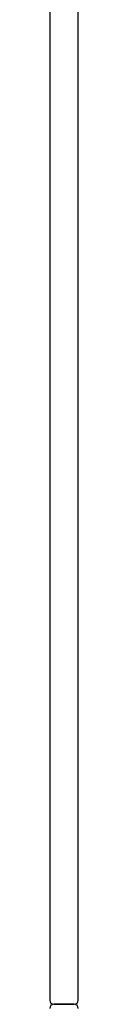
# Model space of a CAD drawing. Header units: metres. Extents: x 15.7 to 54.8, y -39.7 to 1.1.
# Tile 144 of 256: x 35.3192 to 35.3332, y -30.7658 to -30.2813. Entities that reach past the tile are written whole.
import ezdxf

# ---------------------------------------------------------------- set-up
doc = ezdxf.new("R2010")
doc.units = ezdxf.units.M
doc.header["$MEASUREMENT"] = 0
doc.layers.add('2D', color=252, linetype='Continuous')

# ---------------------------------------------------------------- blocks, each defined once
blk = doc.blocks.new('2D_QYOS_600')
for p, q in [((-0.00003, -0.083), (-0.00003, -0.967)), ((-0.00003, -0.083), (-0.00003, -0.967)), ((0.01397, -0.967), (0.01397, -0.083)), ((0.01397, -0.967), (0.01397, -0.083)), ((0.01197, -0.969), (0.00197, -0.969)), ((0.00197, -0.969), (0.01197, -0.969)), ((0.01197, -0.969), (0.00197, -0.969)), ((0.00197, -0.969), (0.01197, -0.969))]:
    blk.add_line(p, q)
for centre, start, end in [((0.00197, -0.967), 180, 270), ((0.00197, -0.967), 180, 270), ((0.00197, -0.971), 90, 180), ((0.00197, -0.971), 90, 180), ((0.01197, -0.967), 270, 0), ((0.01197, -0.967), 270, 0), ((0.01197, -0.971), 0, 90), ((0.01197, -0.971), 0, 90)]:
    blk.add_arc(centre, 0.002, start, end)

msp = doc.modelspace()

# ---------------------------------------------------------------- block references
at = {"layer": '2D'}
msp.add_blockref('2D_QYOS_600', (35.31925, -29.79677), dxfattribs=at)

doc.saveas('drawing.dxf')
